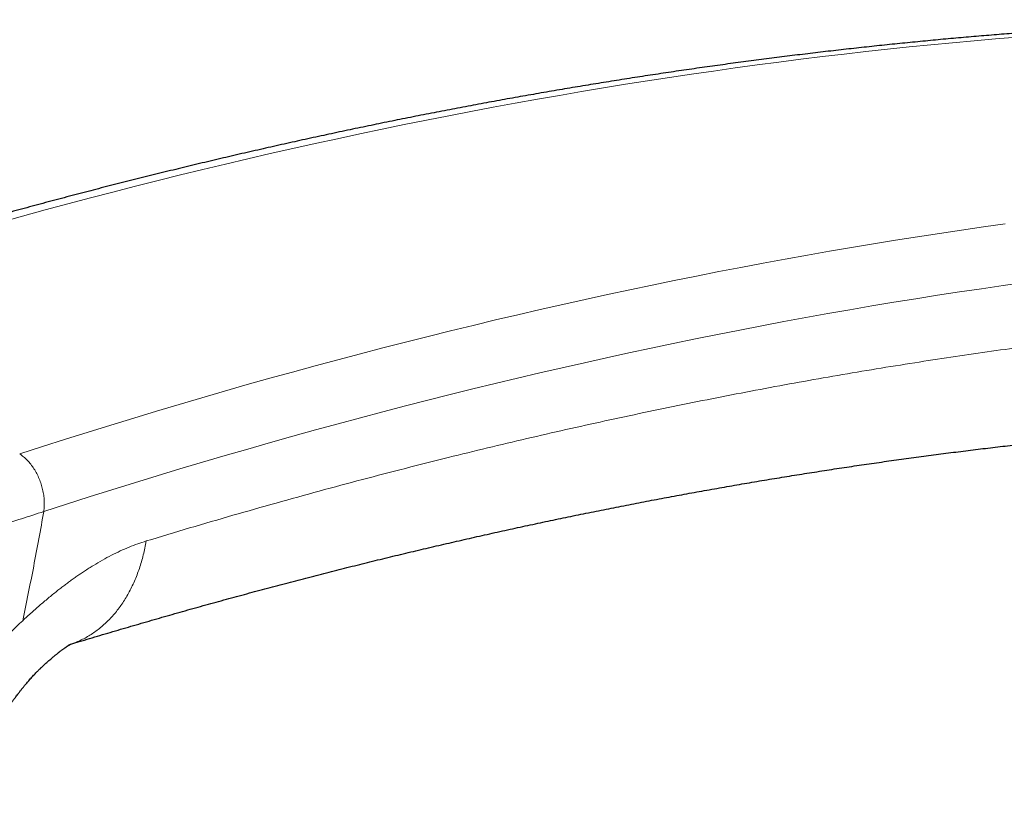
# Model space of a CAD drawing. Header units: millimetres. Extents: x 8 to 1004, y 12 to 903.
# Tile 30 of 57: x 714 to 777, y 272 to 323. Entities that reach past the tile are written whole.
import ezdxf

# ---------------------------------------------------------------- set-up
doc = ezdxf.new("R2010")
doc.units = ezdxf.units.MM

msp = doc.modelspace()

# ---------------------------------------------------------------- linework, layer by layer
at = {"color": 8, "linetype": 'Continuous', "lineweight": 0, "flags": 128}
for points in [[(777.738, 321.819), (776.354, 321.706), (774.967, 321.586), (773.579, 321.459), (772.188, 321.326), (770.796, 321.186), (769.402, 321.04), (768.005, 320.888), (766.607, 320.729), (765.207, 320.563), (763.806, 320.391), (762.402, 320.212), (760.996, 320.027), (759.589, 319.836), (758.18, 319.638), (756.769, 319.433), (755.356, 319.222), (753.942, 319.005), (752.526, 318.781), (751.108, 318.55), (749.688, 318.313), (748.267, 318.07), (746.844, 317.82), (745.42, 317.563), (743.994, 317.3), (742.566, 317.031), (741.136, 316.755), (739.705, 316.473), (738.273, 316.184), (736.839, 315.889), (735.403, 315.588), (733.966, 315.279), (732.527, 314.965), (731.087, 314.644), (729.645, 314.317), (728.202, 313.983), (726.757, 313.643), (725.311, 313.296), (723.864, 312.943), (722.415, 312.583), (720.965, 312.217), (719.514, 311.845), (718.061, 311.466), (716.606, 311.081), (715.151, 310.69), (713.694, 310.292), (712.236, 309.888)], [(713.507, 294.981), (714.978, 295.456), (716.448, 295.923), (717.917, 296.385), (719.385, 296.84), (720.851, 297.289), (722.317, 297.732), (723.781, 298.168), (725.244, 298.598), (726.706, 299.021), (728.166, 299.438), (729.626, 299.849), (731.084, 300.253), (732.541, 300.651), (733.996, 301.042), (735.45, 301.428), (736.903, 301.806), (738.355, 302.179), (739.805, 302.544), (741.254, 302.904), (742.701, 303.257), (744.147, 303.604), (745.592, 303.944), (747.035, 304.278), (748.477, 304.605), (749.917, 304.926), (751.356, 305.241), (752.793, 305.549), (754.228, 305.85), (755.663, 306.145), (757.095, 306.434), (758.526, 306.716), (759.956, 306.992), (761.383, 307.262), (762.81, 307.524), (764.234, 307.781), (765.657, 308.031), (767.078, 308.274), (768.498, 308.511), (769.916, 308.742), (771.332, 308.966), (772.746, 309.183), (774.159, 309.394), (775.57, 309.599), (776.979, 309.797)], [(778.242, 306.021), (776.84, 305.824), (775.435, 305.62), (774.029, 305.41), (772.621, 305.194), (771.211, 304.971), (769.8, 304.741), (768.387, 304.505), (766.972, 304.263), (765.556, 304.014), (764.137, 303.759), (762.718, 303.497), (761.296, 303.229), (759.874, 302.955), (758.449, 302.674), (757.023, 302.386), (755.595, 302.092), (754.166, 301.792), (752.736, 301.485), (751.303, 301.172), (749.87, 300.853), (748.435, 300.527), (746.998, 300.195), (745.56, 299.856), (744.121, 299.511), (742.68, 299.16), (741.238, 298.802), (739.794, 298.437), (738.349, 298.067), (736.903, 297.69), (735.455, 297.306), (734.006, 296.917), (732.556, 296.521), (731.105, 296.118), (729.652, 295.709), (728.198, 295.294), (726.743, 294.873), (725.286, 294.445), (723.829, 294.011), (722.37, 293.57), (720.91, 293.123), (719.449, 292.67), (717.987, 292.211), (716.524, 291.745), (715.059, 291.273)]]:
    msp.add_lwpolyline(points, dxfattribs=at)
at = {"color": 7, "linetype": 'Continuous', "lineweight": 30}
for points, knots in [([(805.546, 322.887), (805.536, 322.887), (805.104, 322.896), (804.25, 322.911), (802.983, 322.927), (801.714, 322.938), (800.443, 322.943), (799.17, 322.942), (797.895, 322.935), (796.618, 322.923), (795.339, 322.905), (794.058, 322.881), (792.775, 322.851), (791.49, 322.815), (790.203, 322.774), (788.914, 322.726), (787.624, 322.673), (786.331, 322.615), (785.037, 322.55), (783.741, 322.48), (782.443, 322.403), (781.143, 322.322), (779.842, 322.234), (778.538, 322.14), (777.233, 322.041), (775.926, 321.936), (774.618, 321.825), (773.307, 321.709), (771.995, 321.586), (770.681, 321.458), (769.366, 321.324), (768.048, 321.184), (766.729, 321.039), (765.409, 320.887), (764.087, 320.73), (762.763, 320.568), (761.437, 320.399), (760.11, 320.225), (758.782, 320.045), (757.451, 319.859), (756.119, 319.667), (754.786, 319.47), (753.451, 319.267), (752.115, 319.058), (750.777, 318.843), (749.437, 318.623), (748.097, 318.397), (746.754, 318.165), (745.41, 317.927), (744.065, 317.684), (742.718, 317.434), (741.37, 317.18), (740.021, 316.919), (738.67, 316.653), (737.318, 316.381), (735.964, 316.103), (734.609, 315.819), (733.253, 315.53), (731.895, 315.235), (730.536, 314.935), (729.176, 314.628), (727.814, 314.316), (726.452, 313.999), (725.088, 313.675), (723.722, 313.346), (722.356, 313.011), (720.988, 312.671), (719.619, 312.324), (718.249, 311.973), (716.878, 311.615), (715.506, 311.252), (714.132, 310.883), (712.758, 310.508), (711.382, 310.128), (710.005, 309.742), (708.627, 309.35), (707.248, 308.953), (705.868, 308.55), (704.487, 308.142), (703.105, 307.728), (701.722, 307.308), (700.338, 306.883), (698.953, 306.452), (697.567, 306.015), (696.205, 305.581), (695.306, 305.29), (694.869, 305.149)], [0, 0, 0, 0, 0.000297, 0.012336, 0.024374, 0.036413, 0.048453, 0.060492, 0.072533, 0.084574, 0.096615, 0.108657, 0.120699, 0.132741, 0.144784, 0.156828, 0.168872, 0.180916, 0.192961, 0.205006, 0.217051, 0.229097, 0.241144, 0.25319, 0.265238, 0.277285, 0.289333, 0.301381, 0.31343, 0.325479, 0.337528, 0.349578, 0.361628, 0.373679, 0.38573, 0.397781, 0.409832, 0.421884, 0.433936, 0.445989, 0.458041, 0.470095, 0.482148, 0.494202, 0.506256, 0.51831, 0.530365, 0.542419, 0.554475, 0.56653, 0.578586, 0.590642, 0.602698, 0.614754, 0.626811, 0.638868, 0.650925, 0.662983, 0.675041, 0.687099, 0.699157, 0.711215, 0.723274, 0.735332, 0.747391, 0.759451, 0.77151, 0.78357, 0.795629, 0.807689, 0.81975, 0.83181, 0.84387, 0.855931, 0.867992, 0.880053, 0.892114, 0.904175, 0.916237, 0.928298, 0.94036, 0.952422, 0.964484, 0.976546, 0.988608, 1, 1, 1, 1]), ([(716.781, 282.717), (716.969, 282.774), (717.6, 282.966), (718.676, 283.289), (720.008, 283.683), (721.339, 284.072), (722.669, 284.456), (723.998, 284.834), (725.325, 285.206), (726.651, 285.573), (727.976, 285.934), (729.3, 286.29), (730.622, 286.64), (731.944, 286.985), (733.263, 287.324), (734.582, 287.657), (735.899, 287.985), (737.215, 288.308), (738.53, 288.624), (739.843, 288.936), (741.155, 289.241), (742.465, 289.541), (743.775, 289.836), (745.082, 290.125), (746.389, 290.408), (747.693, 290.685), (748.997, 290.958), (750.299, 291.224), (751.599, 291.485), (752.899, 291.74), (754.196, 291.99), (755.492, 292.234), (756.787, 292.472), (758.08, 292.705), (759.371, 292.932), (760.661, 293.154), (761.95, 293.37), (763.237, 293.58), (764.522, 293.785), (765.806, 293.984), (767.088, 294.178), (768.368, 294.366), (769.647, 294.548), (770.924, 294.724), (772.2, 294.895), (773.474, 295.061), (774.746, 295.221), (776.016, 295.375), (777.285, 295.523), (778.552, 295.666), (779.818, 295.803), (781.081, 295.935), (782.343, 296.061), (783.603, 296.181), (784.862, 296.296), (786.118, 296.405), (787.373, 296.508), (788.626, 296.606), (789.878, 296.698), (791.127, 296.784), (792.374, 296.865), (793.62, 296.94), (794.864, 297.009), (796.106, 297.073), (797.346, 297.131), (798.584, 297.184), (799.821, 297.231), (801.055, 297.272), (802.287, 297.307), (803.518, 297.337), (804.747, 297.361), (805.973, 297.38), (807.198, 297.393), (808.421, 297.4), (809.641, 297.401), (810.86, 297.397), (812.077, 297.387), (813.291, 297.372), (814.504, 297.351), (815.715, 297.324), (816.923, 297.292), (818.13, 297.253), (819.334, 297.21), (820.536, 297.16), (821.736, 297.105), (822.935, 297.044), (824.131, 296.978), (825.324, 296.906), (826.516, 296.828), (827.706, 296.744), (828.893, 296.655), (830.078, 296.56), (831.187, 296.466), (831.9, 296.402), (832.22, 296.373)], [0, 0, 0, 0, 0.004592, 0.015509, 0.026426, 0.037343, 0.04826, 0.059179, 0.070098, 0.081017, 0.091937, 0.102857, 0.113779, 0.1247, 0.135623, 0.146546, 0.157469, 0.168394, 0.179319, 0.190245, 0.201171, 0.212099, 0.223027, 0.233955, 0.244885, 0.255816, 0.266747, 0.277679, 0.288612, 0.299546, 0.310481, 0.321417, 0.332353, 0.343291, 0.35423, 0.365169, 0.37611, 0.387052, 0.397994, 0.408938, 0.419883, 0.430829, 0.441777, 0.452725, 0.463675, 0.474625, 0.485577, 0.496531, 0.507485, 0.518441, 0.529398, 0.540356, 0.551316, 0.562277, 0.57324, 0.584204, 0.595169, 0.606136, 0.617104, 0.628074, 0.639045, 0.650018, 0.660992, 0.671968, 0.682946, 0.693925, 0.704905, 0.715888, 0.726872, 0.737858, 0.748845, 0.759834, 0.770825, 0.781818, 0.792812, 0.803809, 0.814807, 0.825807, 0.836808, 0.847812, 0.858818, 0.869825, 0.880834, 0.891846, 0.902859, 0.913874, 0.924891, 0.935911, 0.946932, 0.957955, 0.96898, 0.980008, 0.991037, 1, 1, 1, 1]), ([(711.686, 275.959), (711.687, 275.965), (711.691, 275.994), (711.697, 276.039), (711.704, 276.091), (711.71, 276.133), (711.715, 276.168), (711.72, 276.2), (711.724, 276.231), (711.729, 276.264), (711.735, 276.3), (711.741, 276.339), (711.748, 276.378), (711.754, 276.418), (711.761, 276.459), (711.768, 276.498), (711.774, 276.532), (711.781, 276.566), (711.788, 276.604), (711.796, 276.643), (711.803, 276.676), (711.809, 276.708), (711.816, 276.741), (711.824, 276.779), (711.832, 276.815), (711.839, 276.846), (711.845, 276.869), (711.851, 276.895), (711.857, 276.919), (711.863, 276.945), (711.867, 276.962), (711.869, 276.969), (711.872, 276.977), (711.873, 276.983), (711.875, 276.988), (711.876, 276.993), (711.878, 276.999), (711.881, 277.009), (711.885, 277.021), (711.891, 277.039), (711.898, 277.058), (711.904, 277.075), (711.911, 277.092), (711.918, 277.111), (711.928, 277.136), (711.94, 277.168), (711.955, 277.203), (711.971, 277.243), (711.992, 277.291), (712.015, 277.342), (712.038, 277.394), (712.058, 277.437), (712.076, 277.476), (712.093, 277.51), (712.108, 277.544), (712.124, 277.576), (712.142, 277.612), (712.162, 277.652), (712.184, 277.695), (712.208, 277.744), (712.238, 277.801), (712.279, 277.877), (712.323, 277.958), (712.368, 278.039), (712.414, 278.118), (712.454, 278.186), (712.493, 278.25), (712.532, 278.314), (712.579, 278.388), (712.632, 278.47), (712.687, 278.551), (712.736, 278.623), (712.78, 278.685), (712.821, 278.742), (712.864, 278.802), (712.933, 278.897), (713.032, 279.032), (713.16, 279.207), (713.278, 279.364), (713.379, 279.496), (713.453, 279.594), (713.517, 279.676), (713.57, 279.744), (713.612, 279.798), (713.649, 279.844), (713.685, 279.889), (713.725, 279.939), (713.772, 279.997), (713.827, 280.065), (713.891, 280.142), (713.964, 280.228), (714.046, 280.324), (714.138, 280.43), (714.239, 280.544), (714.345, 280.66), (714.449, 280.771), (714.543, 280.869), (714.626, 280.953), (714.693, 281.02), (714.745, 281.071), (714.785, 281.11), (714.816, 281.14), (714.845, 281.168), (714.881, 281.203), (714.931, 281.25), (714.992, 281.307), (715.067, 281.377), (715.152, 281.455), (715.246, 281.54), (715.344, 281.627), (715.451, 281.721), (715.572, 281.826), (715.68, 281.916), (715.768, 281.989), (715.831, 282.041), (715.888, 282.087), (715.937, 282.126), (715.976, 282.158), (716.01, 282.184), (716.042, 282.21), (716.08, 282.239), (716.125, 282.274), (716.181, 282.316), (716.241, 282.362), (716.304, 282.407), (716.361, 282.448), (716.411, 282.484), (716.454, 282.513), (716.491, 282.539), (716.528, 282.563), (716.565, 282.587), (716.601, 282.611), (716.635, 282.632), (716.669, 282.653), (716.701, 282.672), (716.729, 282.688), (716.751, 282.701), (716.769, 282.711), (716.785, 282.72), (716.8, 282.727), (716.812, 282.733), (716.82, 282.738), (716.825, 282.74), (716.826, 282.74), (716.826, 282.74)], [0, 0, 0, 0, 0.001685, 0.00823, 0.013149, 0.017201, 0.020804, 0.023999, 0.027505, 0.030804, 0.034841, 0.039776, 0.044318, 0.048685, 0.054829, 0.059976, 0.064096, 0.068135, 0.073854, 0.079491, 0.083958, 0.087808, 0.092371, 0.097886, 0.103706, 0.107634, 0.110855, 0.114082, 0.118429, 0.123971, 0.129396, 0.134461, 0.138697, 0.142595, 0.14628, 0.149969, 0.153877, 0.158996, 0.165319, 0.171988, 0.17807, 0.182511, 0.185994, 0.189775, 0.194229, 0.200157, 0.205314, 0.210074, 0.21645, 0.223263, 0.228667, 0.234075, 0.237692, 0.241539, 0.245255, 0.248377, 0.251444, 0.25599, 0.260661, 0.264341, 0.270605, 0.27811, 0.28688, 0.295076, 0.302678, 0.310413, 0.315709, 0.321692, 0.329233, 0.337739, 0.345949, 0.353171, 0.359279, 0.364359, 0.370152, 0.3772, 0.393629, 0.411638, 0.431267, 0.442977, 0.453247, 0.461998, 0.469202, 0.474934, 0.479257, 0.483928, 0.4893, 0.495541, 0.502937, 0.511504, 0.521233, 0.532154, 0.544281, 0.55763, 0.572138, 0.585668, 0.597678, 0.608146, 0.617047, 0.623027, 0.627984, 0.631915, 0.635115, 0.639109, 0.645864, 0.65416, 0.662636, 0.674745, 0.686678, 0.698636, 0.712297, 0.728046, 0.7459, 0.754428, 0.763151, 0.770907, 0.777521, 0.782989, 0.787307, 0.791479, 0.796855, 0.803674, 0.811624, 0.821915, 0.832094, 0.842038, 0.850971, 0.858808, 0.866114, 0.87337, 0.881813, 0.890594, 0.898409, 0.907501, 0.918277, 0.927653, 0.935194, 0.943063, 0.951724, 0.961107, 0.970839, 0.980826, 0.991124, 1, 1, 1, 1])]:
    msp.add_open_spline(points, degree=3, knots=knots, dxfattribs=at)
at = {"color": 8, "linetype": 'Continuous', "lineweight": 0}
for points, knots in [([(721.658, 289.371), (722.589, 289.652), (724.451, 290.214), (727.238, 291.027), (730.021, 291.819), (732.8, 292.586), (735.574, 293.331), (738.343, 294.051), (741.03, 294.729), (743.635, 295.366), (746.16, 295.965), (748.681, 296.543), (751.196, 297.102), (753.707, 297.641), (756.214, 298.16), (758.715, 298.659), (761.212, 299.138), (763.704, 299.597), (766.19, 300.036), (768.672, 300.456), (771.101, 300.847), (773.478, 301.212), (775.803, 301.552), (778.123, 301.875), (780.438, 302.179), (782.869, 302.481), (785.415, 302.776), (788.075, 303.062), (790.727, 303.323), (793.372, 303.561), (796.01, 303.774), (798.641, 303.964), (801.191, 304.125), (803.662, 304.26), (806.053, 304.37), (808.438, 304.461), (810.816, 304.531), (813.187, 304.582), (815.552, 304.612), (817.91, 304.622), (820.26, 304.611), (822.604, 304.581), (824.94, 304.53), (827.27, 304.459), (829.547, 304.37), (831.774, 304.264), (833.95, 304.142), (836.119, 304.002), (838.282, 303.845), (839.718, 303.725), (840.436, 303.665)], [0, 0, 0, 0, 0.0224, 0.0448, 0.0672, 0.0896, 0.112, 0.1344, 0.1568, 0.177333, 0.197867, 0.2184, 0.238933, 0.259467, 0.28, 0.300533, 0.321067, 0.3416, 0.362133, 0.382667, 0.4032, 0.42256, 0.44192, 0.46128, 0.48064, 0.5, 0.5224, 0.5448, 0.5672, 0.5896, 0.612, 0.6344, 0.6568, 0.677333, 0.697867, 0.7184, 0.738933, 0.759467, 0.78, 0.800533, 0.821067, 0.8416, 0.862133, 0.882667, 0.9032, 0.92256, 0.94192, 0.96128, 0.98064, 1, 1, 1, 1]), ([(715.059, 291.273), (715.072, 291.385), (715.097, 291.609), (715.093, 291.962), (715.059, 292.321), (714.991, 292.681), (714.893, 293.036), (714.765, 293.383), (714.609, 293.714), (714.428, 294.026), (714.224, 294.314), (714, 294.572), (713.761, 294.8), (713.592, 294.921), (713.507, 294.981)], [0, 0, 0, 0, 0.083333, 0.166667, 0.25, 0.333334, 0.416667, 0.500001, 0.583334, 0.666667, 0.750001, 0.833334, 0.916667, 1, 1, 1, 1]), ([(715.059, 291.273), (714.584, 291.116), (713.617, 290.798), (712.105, 290.316), (710.595, 289.901), (709.085, 289.562), (707.745, 289.345), (706.462, 289.223), (705.273, 289.171), (704.434, 289.196), (704.006, 289.209)], [0, 0, 0, 0, 0.148566, 0.302198, 0.46235, 0.588331, 0.7196, 0.810056, 0.90327, 1, 1, 1, 1]), ([(715.059, 291.273), (714.954, 290.683), (714.743, 289.502), (714.409, 287.74), (714.063, 285.984), (713.821, 284.82), (713.7, 284.239)], [0, 0, 0, 0, 0.25, 0.5, 0.75, 1, 1, 1, 1]), ([(713.7, 284.239), (713.893, 284.416), (714.274, 284.768), (714.847, 285.27), (715.411, 285.746), (715.867, 286.114), (716.218, 286.387), (716.464, 286.574), (716.708, 286.755), (716.951, 286.931), (717.192, 287.101), (717.431, 287.266), (717.786, 287.503), (718.255, 287.801), (718.836, 288.143), (719.412, 288.453), (719.982, 288.731), (720.547, 288.978), (721.106, 289.195), (721.474, 289.312), (721.658, 289.371)], [0, 0, 0, 0, 0.074644, 0.1477673, 0.2194281, 0.289688, 0.3207959, 0.3516407, 0.3822289, 0.4125669, 0.4426614, 0.4725192, 0.5021473, 0.5750118, 0.6470981, 0.7185216, 0.789401, 0.8598579, 0.9300159, 1, 1, 1, 1]), ([(716.653, 282.681), (716.733, 282.705), (716.927, 282.765), (717.227, 282.885), (717.555, 283.035), (717.876, 283.208), (718.19, 283.403), (718.496, 283.619), (718.792, 283.855), (719.078, 284.112), (719.35, 284.386), (719.609, 284.676), (719.854, 284.983), (720.087, 285.306), (720.309, 285.648), (720.518, 286.008), (720.715, 286.386), (720.897, 286.778), (721.064, 287.185), (721.215, 287.603), (721.35, 288.03), (721.469, 288.467), (721.573, 288.913), (721.63, 289.218), (721.658, 289.371)], [0, 0, 0, 0, 0.031958, 0.07766, 0.123361, 0.169063, 0.215595, 0.262128, 0.30866, 0.355192, 0.401725, 0.447427, 0.493128, 0.53883, 0.584531, 0.631064, 0.677596, 0.724129, 0.770661, 0.817194, 0.862895, 0.908597, 0.954298, 1, 1, 1, 1]), ([(713.701, 284.238), (713.177, 283.735), (712.15, 282.751), (710.668, 281.211), (709.258, 279.722), (707.918, 278.315), (706.651, 277.023), (705.47, 275.87), (704.389, 274.871), (703.43, 274.037), (702.613, 273.366), (701.938, 272.841), (701.385, 272.431), (701.051, 272.197), (700.9, 272.09)], [0, 0, 0, 0, 0.129321, 0.25322, 0.370688, 0.480749, 0.58243, 0.674761, 0.756744, 0.827408, 0.885825, 0.932243, 0.969332, 1, 1, 1, 1])]:
    msp.add_open_spline(points, degree=3, knots=knots, dxfattribs=at)

doc.saveas('drawing.dxf')
